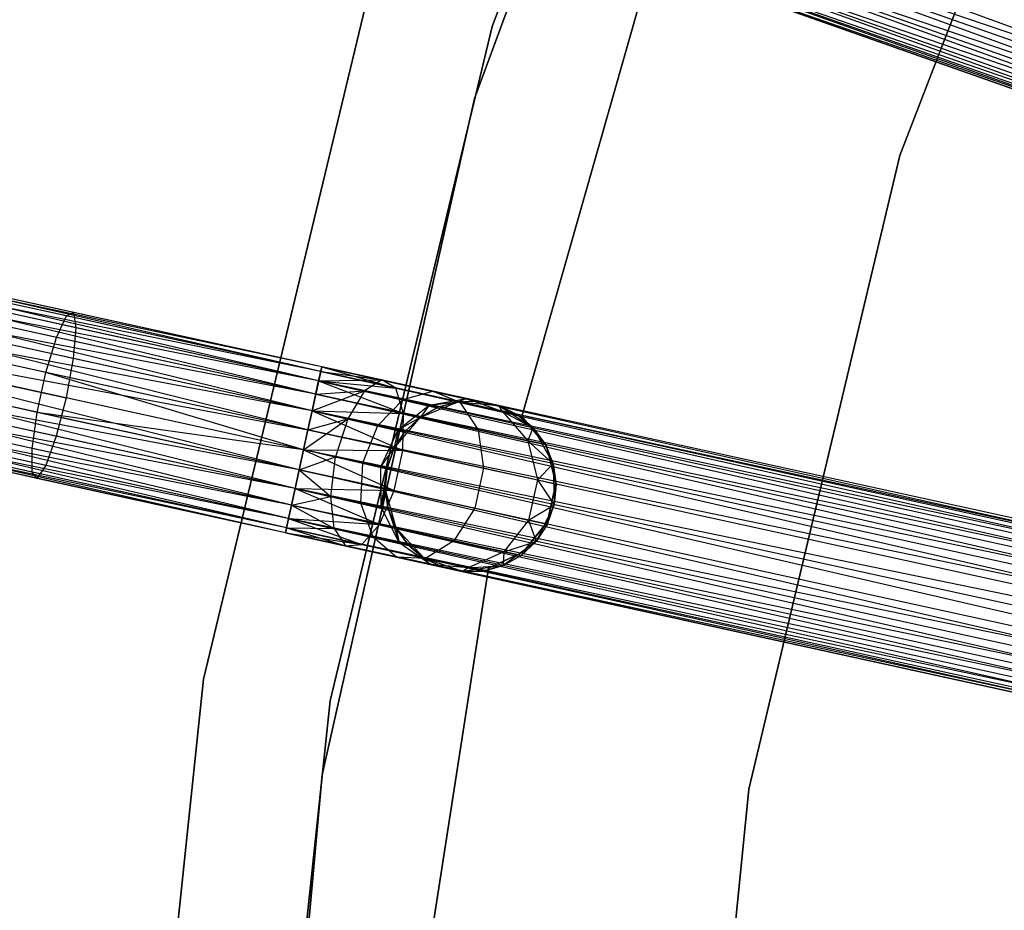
# Model space of a CAD drawing. Extents: x -91 to 92, y -91 to 92.
# Tile 85 of 256: x -65 to -53, y 8 to 19. Entities that reach past the tile are written whole.
import ezdxf

# ---------------------------------------------------------------- set-up
doc = ezdxf.new("R2010")
doc.units = 0
doc.header["$LTSCALE"] = 25.4
doc.layers.get('0').update_dxf_attribs({"linetype": 'CONTINUOUS'})

# ---------------------------------------------------------------- blocks, each defined once
blk = doc.blocks.new('NL2500012258_STL_2')
at = {"color": 0}
for p, q in [((33.254, 18.392, 26.5), (36.162, 25.963, 26.5)), ((36.162, 25.963, 17), (33.254, 18.392, 17)), ((36.162, 25.963, 17), (33.254, 18.392, 17)), ((33.254, 18.392, 26.5), (36.162, 25.963, 26.5)), ((35.85, 25.152, 19), (33.05, 17.548, 19)), ((33.05, 17.548, 20), (35.85, 25.152, 20)), ((35.85, 25.152, 19), (33.05, 17.548, 19)), ((33.05, 17.548, 20), (35.85, 25.152, 20)), ((40.757, 23.987, 20), (38.02, 16.882, 20)), ((38.02, 16.882, 22), (40.757, 23.987, 22)), ((38.02, 16.882, 22), (40.757, 23.987, 22)), ((40.757, 23.987, 20), (38.02, 16.882, 20)), ((51.17, 14.052, 178.385), (33.089, 20.662, 178.471)), ((51.17, 14.052, 178.385), (33.089, 20.662, 178.471)), ((33.014, 20.449, 176.615), (51.104, 13.865, 176.751)), ((51.245, 14.264, 176.529), (33.014, 20.449, 176.615)), ((51.245, 14.264, 176.529), (33.014, 20.449, 176.615)), ((51.17, 14.052, 176.615), (33.014, 20.449, 176.615)), ((51.17, 14.052, 176.615), (33.014, 20.449, 176.615)), ((33.014, 20.449, 176.615), (51.104, 13.865, 176.751)), ((32.948, 20.262, 178.249), (51.17, 14.052, 178.385)), ((51.051, 13.714, 178.068), (32.948, 20.262, 178.249)), ((51.051, 13.714, 178.068), (32.948, 20.262, 178.249)), ((51.104, 13.865, 178.249), (32.948, 20.262, 178.249)), ((51.104, 13.865, 178.249), (32.948, 20.262, 178.249)), ((32.948, 20.262, 178.249), (51.17, 14.052, 178.385)), ((32.895, 20.112, 176.932), (51.013, 13.608, 177.145)), ((51.104, 13.865, 176.751), (32.895, 20.112, 176.932)), ((51.104, 13.865, 176.751), (32.895, 20.112, 176.932)), ((51.051, 13.714, 176.932), (32.895, 20.112, 176.932)), ((51.051, 13.714, 176.932), (32.895, 20.112, 176.932)), ((32.895, 20.112, 176.932), (51.013, 13.608, 177.145)), ((32.839, 19.952, 177.379), (50.994, 13.554, 177.621)), ((50.994, 13.554, 177.379), (32.839, 19.952, 177.379)), ((32.839, 19.952, 177.379), (50.994, 13.554, 177.621)), ((51.013, 13.608, 177.145), (32.839, 19.952, 177.379)), ((51.013, 13.608, 177.145), (32.839, 19.952, 177.379)), ((50.994, 13.554, 177.379), (32.839, 19.952, 177.379)), ((32.858, 20.006, 177.855), (51.051, 13.714, 178.068)), ((50.994, 13.554, 177.621), (32.858, 20.006, 177.855)), ((50.994, 13.554, 177.621), (32.858, 20.006, 177.855)), ((51.013, 13.608, 177.855), (32.858, 20.006, 177.855)), ((51.013, 13.608, 177.855), (32.858, 20.006, 177.855)), ((32.858, 20.006, 177.855), (51.051, 13.714, 178.068)), ((33.6, 13.833, 22), (35.142, 19.246, 22)), ((35.142, 19.246, 20), (33.6, 13.833, 20)), ((35.142, 19.246, 20), (33.6, 13.833, 20)), ((33.6, 13.833, 22), (35.142, 19.246, 22)), ((31.821, 18.837, 26.5), (29.881, 10.761, 26.5)), ((29.881, 10.761, 17), (31.821, 18.837, 17)), ((31.821, 18.837, 26.5), (29.881, 10.761, 26.5)), ((29.881, 10.761, 17), (31.821, 18.837, 17)), ((31.359, 10.507, 26.5), (33.254, 18.392, 26.5)), ((33.254, 18.392, 17), (31.359, 10.507, 17)), ((33.254, 18.392, 17), (31.359, 10.507, 17)), ((31.359, 10.507, 26.5), (33.254, 18.392, 26.5)), ((33.254, 18.392, 26.5), (33.254, 18.392, 17)), ((33.254, 18.392, 26.5), (33.254, 18.392, 17)), ((33.05, 17.548, 19), (31.267, 9.643, 19)), ((31.267, 9.643, 20), (33.05, 17.548, 20)), ((33.05, 17.548, 19), (31.267, 9.643, 19)), ((31.267, 9.643, 20), (33.05, 17.548, 20)), ((33.05, 17.548, 19), (33.05, 17.548, 20)), ((33.05, 17.548, 19), (33.05, 17.548, 20)), ((38.02, 16.882, 20), (36.255, 9.475, 20)), ((36.255, 9.475, 22), (38.02, 16.882, 22)), ((36.255, 9.475, 22), (38.02, 16.882, 22)), ((38.02, 16.882, 20), (36.255, 9.475, 20)), ((38.02, 16.882, 22), (38.02, 16.882, 20)), ((38.02, 16.882, 22), (38.02, 16.882, 20)), ((31.263, 14.413, 27.379), (23.736, 16.002, 27.145)), ((31.25, 14.356, 27.145), (23.736, 16.002, 27.145)), ((31.263, 14.413, 27.379), (23.736, 16.002, 27.145)), ((31.25, 14.356, 27.145), (23.736, 16.002, 27.145)), ((31.226, 14.247, 26.932), (23.736, 16.002, 27.145)), ((31.226, 14.247, 26.932), (23.736, 16.002, 27.145)), ((31.25, 14.356, 27.855), (23.749, 16.058, 27.621)), ((31.263, 14.413, 27.621), (23.749, 16.058, 27.621)), ((31.25, 14.356, 27.855), (23.749, 16.058, 27.621)), ((31.263, 14.413, 27.621), (23.749, 16.058, 27.621)), ((31.263, 14.413, 27.379), (23.749, 16.058, 27.621)), ((31.263, 14.413, 27.379), (23.749, 16.058, 27.621)), ((31.192, 14.091, 28.249), (23.712, 15.893, 28.068)), ((31.226, 14.247, 28.068), (23.712, 15.893, 28.068)), ((31.192, 14.091, 28.249), (23.712, 15.893, 28.068)), ((31.226, 14.247, 28.068), (23.712, 15.893, 28.068)), ((31.25, 14.356, 27.855), (23.712, 15.893, 28.068)), ((31.25, 14.356, 27.855), (23.712, 15.893, 28.068)), ((31.226, 14.247, 26.932), (23.678, 15.736, 26.751)), ((31.192, 14.091, 26.751), (23.678, 15.736, 26.751)), ((31.226, 14.247, 26.932), (23.678, 15.736, 26.751)), ((31.192, 14.091, 26.751), (23.678, 15.736, 26.751)), ((31.15, 13.897, 26.615), (23.678, 15.736, 26.751)), ((31.15, 13.897, 26.615), (23.678, 15.736, 26.751)), ((28.359, 15.049, 177.156), (25.52, 15.67, 176.49)), ((28.359, 15.049, 177.156), (25.52, 15.67, 176.49)), ((31.101, 13.677, 28.471), (23.636, 15.543, 28.385)), ((31.15, 13.897, 28.385), (23.636, 15.543, 28.385)), ((31.101, 13.677, 28.471), (23.636, 15.543, 28.385)), ((31.15, 13.897, 28.385), (23.636, 15.543, 28.385)), ((31.192, 14.091, 28.249), (23.636, 15.543, 28.385)), ((31.192, 14.091, 28.249), (23.636, 15.543, 28.385)), ((28.277, 15.008, 177.626), (25.371, 15.644, 176.944)), ((28.277, 15.008, 177.626), (25.371, 15.644, 176.944)), ((28.388, 14.869, 176.713), (25.613, 15.476, 176.063)), ((28.388, 14.869, 176.713), (25.613, 15.476, 176.063)), ((31.15, 13.897, 26.615), (23.588, 15.322, 26.529)), ((31.15, 13.897, 26.615), (23.588, 15.322, 26.529)), ((31.101, 13.677, 26.529), (23.588, 15.322, 26.529)), ((31.101, 13.677, 26.529), (23.588, 15.322, 26.529)), ((28.161, 14.755, 178.015), (25.199, 15.403, 177.321)), ((28.161, 14.755, 178.015), (25.199, 15.403, 177.321)), ((23.536, 15.089, 28.5), (31.101, 13.677, 28.471)), ((31.05, 13.443, 26.5), (23.536, 15.089, 26.5)), ((31.05, 13.443, 26.5), (23.536, 15.089, 26.5)), ((30.999, 13.209, 28.471), (23.536, 15.089, 28.5)), ((30.999, 13.209, 28.471), (23.536, 15.089, 28.5)), ((31.05, 13.443, 28.5), (23.536, 15.089, 28.5)), ((31.05, 13.443, 28.5), (23.536, 15.089, 28.5)), ((23.536, 15.089, 28.5), (31.101, 13.677, 28.471)), ((28.358, 14.509, 176.4), (25.628, 15.106, 175.76)), ((28.358, 14.509, 176.4), (25.628, 15.106, 175.76)), ((28.038, 14.348, 178.235), (25.044, 15.003, 177.533)), ((28.038, 14.348, 178.235), (25.044, 15.003, 177.533)), ((28.161, 14.755, 178.015), (28.277, 15.008, 177.626)), ((28.161, 14.755, 178.015), (28.277, 15.008, 177.626)), ((28.277, 15.008, 177.626), (28.359, 15.049, 177.156)), ((28.277, 15.008, 177.626), (28.359, 15.049, 177.156)), ((31.25, 14.356, 177.855), (28.277, 15.008, 177.626)), ((31.25, 14.356, 177.855), (28.277, 15.008, 177.626)), ((28.359, 15.049, 177.156), (28.388, 14.869, 176.713)), ((31.263, 14.413, 177.379), (28.359, 15.049, 177.156)), ((31.263, 14.413, 177.379), (28.359, 15.049, 177.156)), ((28.359, 15.049, 177.156), (28.388, 14.869, 176.713)), ((30.999, 13.209, 26.529), (23.485, 14.855, 26.529)), ((30.999, 13.209, 26.529), (23.485, 14.855, 26.529)), ((30.951, 12.989, 26.615), (23.485, 14.855, 26.529)), ((30.951, 12.989, 26.615), (23.485, 14.855, 26.529)), ((28.388, 14.869, 176.713), (28.358, 14.509, 176.4)), ((28.388, 14.869, 176.713), (28.358, 14.509, 176.4)), ((31.226, 14.247, 176.932), (28.388, 14.869, 176.713)), ((31.226, 14.247, 176.932), (28.388, 14.869, 176.713)), ((28.038, 14.348, 178.235), (28.161, 14.755, 178.015)), ((28.038, 14.348, 178.235), (28.161, 14.755, 178.015)), ((31.192, 14.091, 178.249), (28.161, 14.755, 178.015)), ((31.192, 14.091, 178.249), (28.161, 14.755, 178.015)), ((30.908, 12.795, 28.249), (23.437, 14.635, 28.385)), ((30.951, 12.989, 28.385), (23.437, 14.635, 28.385)), ((30.908, 12.795, 28.249), (23.437, 14.635, 28.385)), ((30.951, 12.989, 28.385), (23.437, 14.635, 28.385)), ((30.999, 13.209, 28.471), (23.437, 14.635, 28.385)), ((30.999, 13.209, 28.471), (23.437, 14.635, 28.385)), ((25.562, 14.645, 175.65), (28.275, 14.051, 176.286)), ((25.562, 14.645, 175.65), (28.275, 14.051, 176.286)), ((27.936, 13.88, 178.235), (24.941, 14.536, 177.533)), ((27.936, 13.88, 178.235), (24.941, 14.536, 177.533)), ((28.358, 14.509, 176.4), (28.275, 14.051, 176.286)), ((28.358, 14.509, 176.4), (28.275, 14.051, 176.286)), ((31.15, 13.897, 176.615), (28.358, 14.509, 176.4)), ((31.15, 13.897, 176.615), (28.358, 14.509, 176.4)), ((30.951, 12.989, 26.615), (23.395, 14.441, 26.751)), ((30.908, 12.795, 26.751), (23.395, 14.441, 26.751)), ((30.951, 12.989, 26.615), (23.395, 14.441, 26.751)), ((30.908, 12.795, 26.751), (23.395, 14.441, 26.751)), ((30.874, 12.639, 26.932), (23.395, 14.441, 26.751)), ((30.874, 12.639, 26.932), (23.395, 14.441, 26.751)), ((31.226, 14.247, 176.932), (31.263, 14.413, 177.379)), ((31.226, 14.247, 176.932), (31.263, 14.413, 177.379)), ((31.263, 14.413, 177.379), (31.25, 14.356, 177.855)), ((31.263, 14.413, 177.379), (31.25, 14.356, 177.855)), ((31.25, 14.356, 27.855), (31.263, 14.413, 27.621)), ((31.263, 14.413, 27.379), (31.25, 14.356, 27.145)), ((31.263, 14.413, 27.379), (31.25, 14.356, 27.145)), ((31.25, 14.356, 27.855), (31.263, 14.413, 27.621)), ((50.067, 10.295, 177.379), (31.263, 14.413, 177.379)), ((50.067, 10.295, 177.621), (31.263, 14.413, 177.379)), ((31.263, 14.413, 177.379), (50.055, 10.238, 177.145)), ((50.067, 10.295, 177.621), (31.263, 14.413, 177.379)), ((50.067, 10.295, 177.379), (31.263, 14.413, 177.379)), ((31.263, 14.413, 177.379), (50.055, 10.238, 177.145)), ((31.263, 14.413, 27.621), (31.965, 14.259, 27.236)), ((31.263, 14.413, 27.379), (31.965, 14.259, 27.236)), ((31.263, 14.413, 27.379), (31.965, 14.259, 27.236)), ((31.263, 14.413, 27.621), (31.965, 14.259, 27.236)), ((31.263, 14.413, 27.621), (32.13, 14.164, 27.675)), ((31.263, 14.413, 27.621), (32.13, 14.164, 27.675)), ((30.85, 12.53, 27.855), (23.36, 14.285, 28.068)), ((30.874, 12.639, 28.068), (23.36, 14.285, 28.068)), ((30.85, 12.53, 27.855), (23.36, 14.285, 28.068)), ((30.874, 12.639, 28.068), (23.36, 14.285, 28.068)), ((30.908, 12.795, 28.249), (23.36, 14.285, 28.068)), ((30.908, 12.795, 28.249), (23.36, 14.285, 28.068)), ((27.936, 13.88, 178.235), (28.038, 14.348, 178.235)), ((27.936, 13.88, 178.235), (28.038, 14.348, 178.235)), ((31.05, 13.443, 178.5), (28.038, 14.348, 178.235)), ((31.05, 13.443, 178.5), (28.038, 14.348, 178.235)), ((31.101, 13.677, 178.471), (28.038, 14.348, 178.235)), ((31.101, 13.677, 178.471), (28.038, 14.348, 178.235)), ((31.25, 14.356, 177.855), (31.192, 14.091, 178.249)), ((31.25, 14.356, 177.855), (31.192, 14.091, 178.249)), ((31.226, 14.247, 28.068), (31.25, 14.356, 27.855)), ((31.25, 14.356, 27.145), (31.226, 14.247, 26.932)), ((31.25, 14.356, 27.145), (31.226, 14.247, 26.932)), ((31.226, 14.247, 28.068), (31.25, 14.356, 27.855)), ((31.25, 14.356, 177.855), (50.067, 10.295, 177.621)), ((50.031, 10.129, 178.068), (31.25, 14.356, 177.855)), ((50.031, 10.129, 178.068), (31.25, 14.356, 177.855)), ((50.055, 10.238, 177.855), (31.25, 14.356, 177.855)), ((50.055, 10.238, 177.855), (31.25, 14.356, 177.855)), ((31.25, 14.356, 177.855), (50.067, 10.295, 177.621)), ((31.25, 14.356, 27.145), (31.965, 14.259, 27.236)), ((31.25, 14.356, 27.145), (31.965, 14.259, 27.236)), ((31.25, 14.356, 27.855), (32.13, 14.164, 27.675)), ((31.25, 14.356, 27.855), (32.13, 14.164, 27.675)), ((30.874, 12.639, 26.932), (23.336, 14.175, 27.145)), ((30.85, 12.53, 27.145), (23.336, 14.175, 27.145)), ((30.874, 12.639, 26.932), (23.336, 14.175, 27.145)), ((30.85, 12.53, 27.145), (23.336, 14.175, 27.145)), ((30.838, 12.473, 27.379), (23.336, 14.175, 27.145)), ((30.838, 12.473, 27.379), (23.336, 14.175, 27.145)), ((28.159, 13.601, 176.4), (25.429, 14.198, 175.76)), ((28.159, 13.601, 176.4), (25.429, 14.198, 175.76)), ((31.15, 13.897, 176.615), (31.226, 14.247, 176.932)), ((31.15, 13.897, 176.615), (31.226, 14.247, 176.932)), ((31.192, 14.091, 28.249), (31.226, 14.247, 28.068)), ((31.226, 14.247, 26.932), (31.192, 14.091, 26.751)), ((31.226, 14.247, 26.932), (31.192, 14.091, 26.751)), ((31.192, 14.091, 28.249), (31.226, 14.247, 28.068)), ((31.226, 14.247, 26.932), (31.965, 14.259, 27.236)), ((31.226, 14.247, 26.932), (31.965, 14.259, 27.236)), ((31.226, 14.247, 176.932), (49.996, 9.973, 176.751)), ((50.055, 10.238, 177.145), (31.226, 14.247, 176.932)), ((50.055, 10.238, 177.145), (31.226, 14.247, 176.932)), ((50.031, 10.129, 176.932), (31.226, 14.247, 176.932)), ((50.031, 10.129, 176.932), (31.226, 14.247, 176.932)), ((31.226, 14.247, 176.932), (49.996, 9.973, 176.751)), ((31.226, 14.247, 26.932), (31.762, 14.13, 26.823)), ((31.226, 14.247, 26.932), (31.762, 14.13, 26.823)), ((31.226, 14.247, 28.068), (32.13, 14.164, 27.675)), ((31.226, 14.247, 28.068), (32.13, 14.164, 27.675)), ((31.226, 14.247, 28.068), (32.22, 13.866, 28.039)), ((31.226, 14.247, 28.068), (32.22, 13.866, 28.039)), ((31.965, 14.259, 27.236), (31.762, 14.13, 26.823)), ((31.965, 14.259, 27.236), (31.762, 14.13, 26.823)), ((32.13, 14.164, 27.675), (31.965, 14.259, 27.236)), ((31.965, 14.259, 27.236), (32.561, 14.128, 26.829)), ((31.965, 14.259, 27.236), (32.561, 14.128, 26.829)), ((32.13, 14.164, 27.675), (31.965, 14.259, 27.236)), ((32.22, 13.866, 28.039), (32.13, 14.164, 27.675)), ((32.13, 14.164, 27.675), (32.877, 14, 27.165)), ((32.13, 14.164, 27.675), (32.877, 14, 27.165)), ((32.22, 13.866, 28.039), (32.13, 14.164, 27.675)), ((30.838, 12.473, 27.379), (23.324, 14.119, 27.621)), ((30.838, 12.473, 27.379), (23.324, 14.119, 27.621)), ((30.838, 12.473, 27.621), (23.324, 14.119, 27.621)), ((30.838, 12.473, 27.621), (23.324, 14.119, 27.621)), ((30.85, 12.53, 27.855), (23.324, 14.119, 27.621)), ((30.85, 12.53, 27.855), (23.324, 14.119, 27.621)), ((27.878, 13.459, 178.015), (24.915, 14.108, 177.321)), ((27.878, 13.459, 178.015), (24.915, 14.108, 177.321)), ((28.275, 14.051, 176.286), (28.159, 13.601, 176.4)), ((28.275, 14.051, 176.286), (28.159, 13.601, 176.4)), ((31.05, 13.443, 176.5), (28.275, 14.051, 176.286)), ((31.05, 13.443, 176.5), (28.275, 14.051, 176.286)), ((31.192, 14.091, 178.249), (31.101, 13.677, 178.471)), ((31.192, 14.091, 178.249), (31.101, 13.677, 178.471)), ((31.15, 13.897, 26.615), (31.762, 14.13, 26.823)), ((31.15, 13.897, 26.615), (31.762, 14.13, 26.823)), ((31.15, 13.897, 28.385), (31.192, 14.091, 28.249)), ((31.192, 14.091, 26.751), (31.15, 13.897, 26.615)), ((31.192, 14.091, 26.751), (31.15, 13.897, 26.615)), ((31.15, 13.897, 28.385), (31.192, 14.091, 28.249)), ((31.192, 14.091, 26.751), (31.762, 14.13, 26.823)), ((31.192, 14.091, 26.751), (31.762, 14.13, 26.823)), ((31.192, 14.091, 178.249), (50.031, 10.129, 178.068)), ((49.954, 9.779, 178.385), (31.192, 14.091, 178.249)), ((49.954, 9.779, 178.385), (31.192, 14.091, 178.249)), ((49.996, 9.973, 178.249), (31.192, 14.091, 178.249)), ((49.996, 9.973, 178.249), (31.192, 14.091, 178.249)), ((31.192, 14.091, 178.249), (50.031, 10.129, 178.068)), ((31.192, 14.091, 28.249), (32.22, 13.866, 28.039)), ((31.192, 14.091, 28.249), (32.22, 13.866, 28.039)), ((31.762, 14.13, 26.823), (31.566, 13.806, 26.53)), ((31.762, 14.13, 26.823), (31.566, 13.806, 26.53)), ((31.762, 14.13, 26.823), (32.215, 14.03, 26.513)), ((31.762, 14.13, 26.823), (32.215, 14.03, 26.513)), ((32.215, 14.03, 26.513), (32.561, 14.128, 26.829)), ((32.215, 14.03, 26.513), (32.561, 14.128, 26.829)), ((32.519, 13.964, 26.048), (32.959, 14.041, 26.219)), ((32.519, 13.964, 26.048), (32.959, 14.041, 26.219)), ((32.561, 14.128, 26.829), (32.959, 14.041, 26.219)), ((32.561, 14.128, 26.829), (32.959, 14.041, 26.219)), ((32.561, 14.128, 26.829), (32.877, 14, 27.165)), ((32.561, 14.128, 26.829), (32.877, 14, 27.165)), ((32.959, 14.041, 26.219), (32.858, 14.004, 25.5)), ((32.959, 14.041, 26.219), (32.858, 14.004, 25.5)), ((32.959, 14.041, 26.219), (33.099, 14.011, 25.5)), ((32.959, 14.041, 26.219), (33.334, 13.959, 25.5)), ((32.959, 14.041, 26.219), (33.099, 14.011, 25.5)), ((32.959, 14.041, 26.219), (33.334, 13.959, 25.5)), ((32.959, 14.041, 26.219), (33.375, 13.891, 26.401)), ((32.959, 14.041, 26.219), (33.375, 13.891, 26.401)), ((31.92, 13.728, 26.288), (32.215, 14.03, 26.513)), ((31.92, 13.728, 26.288), (32.215, 14.03, 26.513)), ((32.156, 13.677, 25.927), (32.519, 13.964, 26.048)), ((32.156, 13.677, 25.927), (32.519, 13.964, 26.048)), ((32.215, 14.03, 26.513), (32.519, 13.964, 26.048)), ((32.215, 14.03, 26.513), (32.519, 13.964, 26.048)), ((32.415, 13.823, 20), (32.858, 14.004, 20)), ((32.415, 13.823, 20), (32.858, 14.004, 20)), ((32.519, 13.964, 26.048), (32.415, 13.823, 25.5)), ((32.519, 13.964, 26.048), (32.415, 13.823, 25.5)), ((32.625, 13.941, 25.5), (32.415, 13.823, 25.5)), ((32.415, 13.823, 20), (32.625, 13.941, 25.5)), ((32.625, 13.941, 25.5), (32.415, 13.823, 25.5)), ((32.415, 13.823, 20), (32.625, 13.941, 25.5)), ((32.519, 13.964, 26.048), (32.858, 14.004, 25.5)), ((32.519, 13.964, 26.048), (32.858, 14.004, 25.5)), ((32.519, 13.964, 26.048), (32.625, 13.941, 25.5)), ((32.519, 13.964, 26.048), (32.625, 13.941, 25.5)), ((32.858, 14.004, 25.5), (32.625, 13.941, 25.5)), ((32.625, 13.941, 25.5), (32.858, 14.004, 20)), ((32.625, 13.941, 25.5), (32.858, 14.004, 20)), ((32.858, 14.004, 25.5), (32.625, 13.941, 25.5)), ((33.099, 14.011, 25.5), (32.858, 14.004, 25.5)), ((32.858, 14.004, 20), (33.099, 14.011, 25.5)), ((33.099, 14.011, 25.5), (32.858, 14.004, 25.5)), ((32.858, 14.004, 20), (33.099, 14.011, 25.5)), ((32.858, 14.004, 20), (33.334, 13.959, 20)), ((32.858, 14.004, 20), (33.334, 13.959, 20)), ((32.858, 14.004, 25.5), (32.858, 14.004, 20)), ((32.858, 14.004, 25.5), (32.858, 14.004, 20)), ((32.877, 14, 27.165), (33.375, 13.891, 26.401)), ((32.877, 14, 27.165), (33.375, 13.891, 26.401)), ((32.877, 14, 27.165), (33.091, 13.675, 27.443)), ((32.877, 14, 27.165), (33.091, 13.675, 27.443)), ((33.099, 14.011, 25.5), (33.334, 13.959, 20)), ((33.099, 14.011, 25.5), (33.334, 13.959, 20)), ((33.334, 13.959, 20), (33.735, 13.698, 20)), ((33.334, 13.959, 25.5), (33.334, 13.959, 20)), ((33.375, 13.891, 26.401), (33.334, 13.959, 25.5)), ((33.375, 13.891, 26.401), (33.334, 13.959, 25.5)), ((33.55, 13.853, 25.5), (33.334, 13.959, 25.5)), ((33.334, 13.959, 20), (33.55, 13.853, 25.5)), ((33.334, 13.959, 20), (33.735, 13.698, 20)), ((33.334, 13.959, 25.5), (33.334, 13.959, 20)), ((33.55, 13.853, 25.5), (33.334, 13.959, 25.5)), ((33.334, 13.959, 20), (33.55, 13.853, 25.5)), ((27.877, 13.181, 177.626), (24.971, 13.817, 176.944)), ((27.877, 13.181, 177.626), (24.971, 13.817, 176.944)), ((28.036, 13.261, 176.713), (25.261, 13.868, 176.063)), ((28.036, 13.261, 176.713), (25.261, 13.868, 176.063)), ((27.878, 13.459, 178.015), (27.936, 13.88, 178.235)), ((27.878, 13.459, 178.015), (27.936, 13.88, 178.235)), ((30.999, 13.209, 178.471), (27.936, 13.88, 178.235)), ((30.999, 13.209, 178.471), (27.936, 13.88, 178.235)), ((31.05, 13.443, 178.5), (27.936, 13.88, 178.235)), ((31.05, 13.443, 178.5), (27.936, 13.88, 178.235)), ((31.05, 13.443, 176.5), (31.15, 13.897, 176.615)), ((31.05, 13.443, 176.5), (31.15, 13.897, 176.615)), ((31.101, 13.677, 28.471), (31.15, 13.897, 28.385)), ((31.15, 13.897, 26.615), (31.101, 13.677, 26.529)), ((31.15, 13.897, 26.615), (31.101, 13.677, 26.529)), ((31.101, 13.677, 28.471), (31.15, 13.897, 28.385)), ((31.15, 13.897, 176.615), (49.906, 9.559, 176.529)), ((49.996, 9.973, 176.751), (31.15, 13.897, 176.615)), ((49.996, 9.973, 176.751), (31.15, 13.897, 176.615)), ((49.954, 9.779, 176.615), (31.15, 13.897, 176.615)), ((49.954, 9.779, 176.615), (31.15, 13.897, 176.615)), ((31.15, 13.897, 176.615), (49.906, 9.559, 176.529)), ((31.15, 13.897, 26.615), (31.566, 13.806, 26.53)), ((31.15, 13.897, 26.615), (31.566, 13.806, 26.53)), ((31.15, 13.897, 28.385), (32.22, 13.866, 28.039)), ((31.15, 13.897, 28.385), (32.22, 13.866, 28.039)), ((31.15, 13.897, 28.385), (32.212, 13.434, 28.245)), ((31.15, 13.897, 28.385), (32.212, 13.434, 28.245)), ((32.107, 13.457, 20), (32.415, 13.823, 20)), ((32.107, 13.457, 20), (32.415, 13.823, 20)), ((32.156, 13.677, 25.927), (32.415, 13.823, 25.5)), ((32.156, 13.677, 25.927), (32.415, 13.823, 25.5)), ((32.212, 13.434, 28.245), (32.22, 13.866, 28.039)), ((32.212, 13.434, 28.245), (32.22, 13.866, 28.039)), ((32.22, 13.866, 28.039), (33.091, 13.675, 27.443)), ((32.22, 13.866, 28.039), (33.091, 13.675, 27.443)), ((32.415, 13.823, 25.5), (32.238, 13.659, 25.5)), ((32.238, 13.659, 25.5), (32.415, 13.823, 20)), ((32.238, 13.659, 25.5), (32.415, 13.823, 20)), ((32.415, 13.823, 25.5), (32.238, 13.659, 25.5)), ((32.415, 13.823, 25.5), (32.415, 13.823, 20)), ((32.415, 13.823, 25.5), (32.415, 13.823, 20)), ((33.375, 13.891, 26.401), (33.55, 13.853, 25.5)), ((33.375, 13.891, 26.401), (33.55, 13.853, 25.5)), ((33.375, 13.891, 26.401), (33.735, 13.698, 25.5)), ((33.375, 13.891, 26.401), (33.735, 13.698, 25.5)), ((33.375, 13.891, 26.401), (33.673, 13.548, 26.552)), ((33.375, 13.891, 26.401), (33.673, 13.548, 26.552)), ((33.735, 13.698, 25.5), (33.55, 13.853, 25.5)), ((33.55, 13.853, 25.5), (33.735, 13.698, 20)), ((33.55, 13.853, 25.5), (33.735, 13.698, 20)), ((33.735, 13.698, 25.5), (33.55, 13.853, 25.5)), ((33.89, 13.487, 22), (33.6, 13.833, 22)), ((33.6, 13.833, 22), (33.6, 13.833, 20)), ((33.6, 13.833, 20), (33.89, 13.487, 20)), ((33.6, 13.833, 22), (33.6, 13.833, 20)), ((33.6, 13.833, 20), (33.89, 13.487, 20)), ((33.89, 13.487, 22), (33.6, 13.833, 22)), ((27.934, 13.109, 177.156), (25.095, 13.731, 176.49)), ((27.934, 13.109, 177.156), (25.095, 13.731, 176.49)), ((31.05, 13.443, 26.5), (31.566, 13.806, 26.53)), ((31.05, 13.443, 26.5), (31.566, 13.806, 26.53)), ((31.101, 13.677, 26.529), (31.566, 13.806, 26.53)), ((31.101, 13.677, 26.529), (31.566, 13.806, 26.53)), ((31.566, 13.806, 26.53), (31.424, 13.361, 26.424)), ((31.566, 13.806, 26.53), (31.424, 13.361, 26.424)), ((31.566, 13.806, 26.53), (31.92, 13.728, 26.288)), ((31.566, 13.806, 26.53), (31.92, 13.728, 26.288)), ((31.741, 13.292, 26.207), (31.92, 13.728, 26.288)), ((31.741, 13.292, 26.207), (31.92, 13.728, 26.288)), ((31.92, 13.728, 26.288), (32.156, 13.677, 25.927)), ((31.92, 13.728, 26.288), (32.156, 13.677, 25.927)), ((33.673, 13.548, 26.552), (33.735, 13.698, 25.5)), ((33.673, 13.548, 26.552), (33.735, 13.698, 25.5)), ((33.735, 13.698, 20), (33.968, 13.28, 20)), ((33.877, 13.503, 25.5), (33.735, 13.698, 25.5)), ((33.735, 13.698, 20), (33.877, 13.503, 25.5)), ((33.735, 13.698, 20), (33.968, 13.28, 20)), ((33.735, 13.698, 25.5), (33.735, 13.698, 20)), ((33.735, 13.698, 25.5), (33.735, 13.698, 20)), ((33.877, 13.503, 25.5), (33.735, 13.698, 25.5)), ((33.735, 13.698, 20), (33.877, 13.503, 25.5)), ((28.159, 13.601, 176.4), (28.036, 13.261, 176.713)), ((28.159, 13.601, 176.4), (28.036, 13.261, 176.713)), ((30.951, 12.989, 176.615), (28.159, 13.601, 176.4)), ((30.951, 12.989, 176.615), (28.159, 13.601, 176.4)), ((31.101, 13.677, 178.471), (31.05, 13.443, 178.5)), ((31.101, 13.677, 178.471), (31.05, 13.443, 178.5)), ((31.101, 13.677, 26.529), (31.05, 13.443, 26.5)), ((31.05, 13.443, 28.5), (31.101, 13.677, 28.471)), ((31.101, 13.677, 26.529), (31.05, 13.443, 26.5)), ((31.05, 13.443, 28.5), (31.101, 13.677, 28.471)), ((31.101, 13.677, 178.471), (49.954, 9.779, 178.385)), ((49.906, 9.559, 178.471), (31.101, 13.677, 178.471)), ((49.906, 9.559, 178.471), (31.101, 13.677, 178.471)), ((31.101, 13.677, 178.471), (49.954, 9.779, 178.385)), ((31.101, 13.677, 28.471), (32.212, 13.434, 28.245)), ((31.101, 13.677, 28.471), (32.212, 13.434, 28.245)), ((31.953, 13.245, 25.883), (32.156, 13.677, 25.927)), ((31.953, 13.245, 25.883), (32.156, 13.677, 25.927)), ((32.156, 13.677, 25.927), (32.107, 13.457, 25.5)), ((32.156, 13.677, 25.927), (32.107, 13.457, 25.5)), ((32.238, 13.659, 25.5), (32.107, 13.457, 25.5)), ((32.107, 13.457, 20), (32.238, 13.659, 25.5)), ((32.238, 13.659, 25.5), (32.107, 13.457, 25.5)), ((32.107, 13.457, 20), (32.238, 13.659, 25.5)), ((32.156, 13.677, 25.927), (32.238, 13.659, 25.5)), ((32.156, 13.677, 25.927), (32.238, 13.659, 25.5)), ((33.091, 13.675, 27.443), (33.673, 13.548, 26.552)), ((33.091, 13.675, 27.443), (33.673, 13.548, 26.552)), ((33.091, 13.675, 27.443), (33.154, 13.227, 27.601)), ((33.091, 13.675, 27.443), (33.154, 13.227, 27.601)), ((33.673, 13.548, 26.552), (33.877, 13.503, 25.5)), ((33.673, 13.548, 26.552), (33.877, 13.503, 25.5)), ((33.673, 13.548, 26.552), (33.968, 13.28, 25.5)), ((33.673, 13.548, 26.552), (33.968, 13.28, 25.5)), ((33.673, 13.548, 26.552), (33.783, 13.09, 26.637)), ((33.673, 13.548, 26.552), (33.783, 13.09, 26.637)), ((33.968, 13.28, 25.5), (33.877, 13.503, 25.5)), ((33.877, 13.503, 25.5), (33.968, 13.28, 20)), ((33.877, 13.503, 25.5), (33.968, 13.28, 20)), ((33.968, 13.28, 25.5), (33.877, 13.503, 25.5)), ((33.998, 13.047, 22), (33.89, 13.487, 22)), ((33.89, 13.487, 22), (33.89, 13.487, 20)), ((33.89, 13.487, 20), (33.998, 13.047, 20)), ((33.89, 13.487, 22), (33.89, 13.487, 20)), ((33.89, 13.487, 20), (33.998, 13.047, 20)), ((33.998, 13.047, 22), (33.89, 13.487, 22)), ((27.877, 13.181, 177.626), (27.878, 13.459, 178.015)), ((27.877, 13.181, 177.626), (27.878, 13.459, 178.015)), ((30.908, 12.795, 178.249), (27.878, 13.459, 178.015)), ((30.908, 12.795, 178.249), (27.878, 13.459, 178.015)), ((30.951, 12.989, 176.615), (31.05, 13.443, 176.5)), ((30.951, 12.989, 176.615), (31.05, 13.443, 176.5)), ((31.05, 13.443, 178.5), (30.999, 13.209, 178.471)), ((31.05, 13.443, 178.5), (30.999, 13.209, 178.471)), ((31.05, 13.443, 26.5), (30.999, 13.209, 26.529)), ((30.999, 13.209, 28.471), (31.05, 13.443, 28.5)), ((30.999, 13.209, 28.471), (31.05, 13.443, 28.5)), ((31.05, 13.443, 26.5), (30.999, 13.209, 26.529)), ((30.999, 13.209, 26.529), (31.424, 13.361, 26.424)), ((30.999, 13.209, 26.529), (31.424, 13.361, 26.424)), ((49.906, 9.559, 176.529), (31.05, 13.443, 176.5)), ((49.855, 9.325, 178.5), (31.05, 13.443, 178.5)), ((49.855, 9.325, 178.5), (31.05, 13.443, 178.5)), ((49.855, 9.325, 176.5), (31.05, 13.443, 176.5)), ((49.906, 9.559, 176.529), (31.05, 13.443, 176.5)), ((49.855, 9.325, 176.5), (31.05, 13.443, 176.5)), ((49.803, 9.091, 176.529), (31.05, 13.443, 176.5)), ((49.803, 9.091, 176.529), (31.05, 13.443, 176.5)), ((31.424, 13.361, 26.424), (31.05, 13.443, 26.5)), ((31.05, 13.443, 28.5), (32.212, 13.434, 28.245)), ((31.05, 13.443, 28.5), (32.212, 13.434, 28.245)), ((31.05, 13.443, 28.5), (32.11, 12.966, 28.245)), ((31.05, 13.443, 28.5), (32.11, 12.966, 28.245)), ((31.424, 13.361, 26.424), (31.05, 13.443, 26.5)), ((31.367, 12.898, 26.53), (31.424, 13.361, 26.424)), ((31.367, 12.898, 26.53), (31.424, 13.361, 26.424)), ((31.741, 13.292, 26.207), (31.424, 13.361, 26.424)), ((31.741, 13.292, 26.207), (31.424, 13.361, 26.424)), ((31.953, 13.245, 25.883), (32.107, 13.457, 25.5)), ((31.953, 13.245, 25.883), (32.107, 13.457, 25.5)), ((32.027, 13.229, 20), (32.107, 13.457, 20)), ((32.107, 13.457, 25.5), (32.027, 13.229, 25.5)), ((32.107, 13.457, 25.5), (32.027, 13.229, 25.5)), ((32.027, 13.229, 20), (32.107, 13.457, 20)), ((32.107, 13.457, 25.5), (32.107, 13.457, 20)), ((32.107, 13.457, 25.5), (32.107, 13.457, 20)), ((32.11, 12.966, 28.245), (32.212, 13.434, 28.245)), ((32.11, 12.966, 28.245), (32.212, 13.434, 28.245)), ((32.212, 13.434, 28.245), (33.154, 13.227, 27.601)), ((32.212, 13.434, 28.245), (33.154, 13.227, 27.601)), ((28.036, 13.261, 176.713), (27.934, 13.109, 177.156)), ((28.036, 13.261, 176.713), (27.934, 13.109, 177.156)), ((30.874, 12.639, 176.932), (28.036, 13.261, 176.713)), ((30.874, 12.639, 176.932), (28.036, 13.261, 176.713)), ((31.721, 12.82, 26.288), (31.741, 13.292, 26.207)), ((31.721, 12.82, 26.288), (31.741, 13.292, 26.207)), ((31.953, 13.245, 25.883), (31.741, 13.292, 26.207)), ((31.953, 13.245, 25.883), (31.741, 13.292, 26.207)), ((32.027, 13.229, 25.5), (31.953, 13.245, 25.883)), ((31.957, 12.769, 25.927), (31.953, 13.245, 25.883)), ((32.027, 13.229, 25.5), (31.953, 13.245, 25.883)), ((31.957, 12.769, 25.927), (31.953, 13.245, 25.883)), ((33.783, 13.09, 26.637), (33.968, 13.28, 25.5)), ((33.783, 13.09, 26.637), (33.968, 13.28, 25.5)), ((33.968, 13.28, 20), (33.981, 12.801, 20)), ((34.004, 13.041, 25.5), (33.968, 13.28, 25.5)), ((33.968, 13.28, 20), (33.981, 12.801, 20)), ((33.968, 13.28, 20), (34.004, 13.041, 25.5)), ((33.968, 13.28, 25.5), (33.968, 13.28, 20)), ((33.968, 13.28, 25.5), (33.968, 13.28, 20)), ((34.004, 13.041, 25.5), (33.968, 13.28, 25.5)), ((33.968, 13.28, 20), (34.004, 13.041, 25.5)), ((27.934, 13.109, 177.156), (27.877, 13.181, 177.626)), ((30.85, 12.53, 177.855), (27.877, 13.181, 177.626)), ((27.934, 13.109, 177.156), (27.877, 13.181, 177.626)), ((30.85, 12.53, 177.855), (27.877, 13.181, 177.626)), ((30.999, 13.209, 178.471), (30.908, 12.795, 178.249)), ((30.999, 13.209, 178.471), (30.908, 12.795, 178.249)), ((30.999, 13.209, 26.529), (30.951, 12.989, 26.615)), ((30.951, 12.989, 28.385), (30.999, 13.209, 28.471)), ((30.951, 12.989, 28.385), (30.999, 13.209, 28.471)), ((30.999, 13.209, 26.529), (30.951, 12.989, 26.615)), ((49.755, 8.871, 178.385), (30.999, 13.209, 178.471)), ((49.755, 8.871, 178.385), (30.999, 13.209, 178.471)), ((49.803, 9.091, 178.471), (30.999, 13.209, 178.471)), ((49.803, 9.091, 178.471), (30.999, 13.209, 178.471)), ((30.999, 13.209, 28.471), (32.11, 12.966, 28.245)), ((30.999, 13.209, 28.471), (32.11, 12.966, 28.245)), ((30.999, 13.209, 26.529), (31.367, 12.898, 26.53)), ((30.999, 13.209, 26.529), (31.367, 12.898, 26.53)), ((31.957, 12.769, 25.927), (32.027, 13.229, 25.5)), ((31.957, 12.769, 25.927), (32.027, 13.229, 25.5)), ((32.004, 12.989, 20), (32.027, 13.229, 20)), ((32.027, 13.229, 25.5), (32.004, 12.989, 25.5)), ((32.027, 13.229, 25.5), (32.004, 12.989, 25.5)), ((32.004, 12.989, 20), (32.027, 13.229, 20)), ((32.027, 13.229, 25.5), (32.027, 13.229, 20)), ((32.027, 13.229, 25.5), (32.027, 13.229, 20)), ((33.154, 13.227, 27.601), (33.051, 12.76, 27.601)), ((33.154, 13.227, 27.601), (33.051, 12.76, 27.601)), ((33.154, 13.227, 27.601), (33.783, 13.09, 26.637)), ((33.154, 13.227, 27.601), (33.783, 13.09, 26.637)), ((30.838, 12.473, 177.379), (27.934, 13.109, 177.156)), ((30.838, 12.473, 177.379), (27.934, 13.109, 177.156)), ((33.783, 13.09, 26.637), (33.68, 12.622, 26.637)), ((33.783, 13.09, 26.637), (33.68, 12.622, 26.637)), ((33.783, 13.09, 26.637), (34.004, 13.041, 25.5)), ((33.783, 13.09, 26.637), (34.004, 13.041, 25.5)), ((33.783, 13.09, 26.637), (33.981, 12.801, 25.5)), ((33.783, 13.09, 26.637), (33.981, 12.801, 25.5)), ((33.901, 12.606, 22), (33.998, 13.047, 22)), ((33.998, 13.047, 20), (33.901, 12.606, 20)), ((33.998, 13.047, 20), (33.901, 12.606, 20)), ((33.901, 12.606, 22), (33.998, 13.047, 22)), ((33.981, 12.801, 25.5), (34.004, 13.041, 25.5)), ((34.004, 13.041, 25.5), (33.981, 12.801, 20)), ((33.981, 12.801, 25.5), (34.004, 13.041, 25.5)), ((34.004, 13.041, 25.5), (33.981, 12.801, 20)), ((33.998, 13.047, 22), (33.998, 13.047, 20)), ((33.998, 13.047, 22), (33.998, 13.047, 20)), ((30.874, 12.639, 176.932), (30.951, 12.989, 176.615)), ((30.874, 12.639, 176.932), (30.951, 12.989, 176.615)), ((30.951, 12.989, 26.615), (30.908, 12.795, 26.751)), ((30.908, 12.795, 28.249), (30.951, 12.989, 28.385)), ((30.908, 12.795, 28.249), (30.951, 12.989, 28.385)), ((30.951, 12.989, 26.615), (30.908, 12.795, 26.751)), ((30.908, 12.795, 26.751), (31.367, 12.898, 26.53)), ((30.908, 12.795, 26.751), (31.367, 12.898, 26.53)), ((30.951, 12.989, 176.615), (49.713, 8.677, 176.751)), ((49.803, 9.091, 176.529), (30.951, 12.989, 176.615)), ((49.803, 9.091, 176.529), (30.951, 12.989, 176.615)), ((49.755, 8.871, 176.615), (30.951, 12.989, 176.615)), ((49.755, 8.871, 176.615), (30.951, 12.989, 176.615)), ((30.951, 12.989, 176.615), (49.713, 8.677, 176.751)), ((30.951, 12.989, 28.385), (32.11, 12.966, 28.245)), ((30.951, 12.989, 28.385), (32.11, 12.966, 28.245)), ((30.951, 12.989, 28.385), (31.936, 12.57, 28.039)), ((30.951, 12.989, 28.385), (31.936, 12.57, 28.039)), ((30.951, 12.989, 26.615), (31.367, 12.898, 26.53)), ((30.951, 12.989, 26.615), (31.367, 12.898, 26.53)), ((31.409, 12.522, 26.823), (31.367, 12.898, 26.53)), ((31.367, 12.898, 26.53), (31.721, 12.82, 26.288)), ((31.409, 12.522, 26.823), (31.367, 12.898, 26.53)), ((31.367, 12.898, 26.53), (31.721, 12.82, 26.288)), ((31.936, 12.57, 28.039), (32.11, 12.966, 28.245)), ((31.936, 12.57, 28.039), (32.11, 12.966, 28.245)), ((32.004, 12.989, 25.5), (31.957, 12.769, 25.927)), ((32.004, 12.989, 25.5), (31.957, 12.769, 25.927)), ((32.131, 12.528, 20), (32.004, 12.989, 20)), ((32.004, 12.989, 25.5), (32.04, 12.751, 25.5)), ((32.04, 12.751, 25.5), (32.004, 12.989, 20)), ((32.131, 12.528, 20), (32.004, 12.989, 20)), ((32.04, 12.751, 25.5), (32.004, 12.989, 20)), ((32.004, 12.989, 25.5), (32.04, 12.751, 25.5)), ((32.004, 12.989, 25.5), (32.004, 12.989, 20)), ((32.004, 12.989, 25.5), (32.004, 12.989, 20)), ((32.11, 12.966, 28.245), (33.051, 12.76, 27.601)), ((32.11, 12.966, 28.245), (33.051, 12.76, 27.601)), ((30.908, 12.795, 178.249), (30.85, 12.53, 177.855)), ((30.908, 12.795, 178.249), (30.85, 12.53, 177.855)), ((30.908, 12.795, 26.751), (30.874, 12.639, 26.932)), ((30.874, 12.639, 28.068), (30.908, 12.795, 28.249)), ((30.874, 12.639, 28.068), (30.908, 12.795, 28.249)), ((30.908, 12.795, 26.751), (30.874, 12.639, 26.932)), ((30.908, 12.795, 178.249), (49.755, 8.871, 178.385)), ((49.679, 8.521, 178.068), (30.908, 12.795, 178.249)), ((49.679, 8.521, 178.068), (30.908, 12.795, 178.249)), ((49.713, 8.677, 178.249), (30.908, 12.795, 178.249)), ((49.713, 8.677, 178.249), (30.908, 12.795, 178.249)), ((30.908, 12.795, 178.249), (49.755, 8.871, 178.385)), ((30.908, 12.795, 28.249), (31.936, 12.57, 28.039)), ((30.908, 12.795, 28.249), (31.936, 12.57, 28.039)), ((30.908, 12.795, 26.751), (31.409, 12.522, 26.823)), ((30.908, 12.795, 26.751), (31.409, 12.522, 26.823)), ((31.863, 12.423, 26.513), (31.721, 12.82, 26.288)), ((31.721, 12.82, 26.288), (31.957, 12.769, 25.927)), ((31.863, 12.423, 26.513), (31.721, 12.82, 26.288)), ((31.721, 12.82, 26.288), (31.957, 12.769, 25.927)), ((33.68, 12.622, 26.637), (33.981, 12.801, 25.5)), ((33.68, 12.622, 26.637), (33.981, 12.801, 25.5)), ((33.981, 12.801, 20), (33.769, 12.372, 20)), ((33.981, 12.801, 20), (33.769, 12.372, 20)), ((33.901, 12.574, 25.5), (33.981, 12.801, 25.5)), ((33.901, 12.574, 25.5), (33.981, 12.801, 25.5)), ((33.901, 12.574, 25.5), (33.981, 12.801, 20)), ((33.901, 12.574, 25.5), (33.981, 12.801, 20)), ((33.981, 12.801, 25.5), (33.981, 12.801, 20)), ((33.981, 12.801, 25.5), (33.981, 12.801, 20)), ((31.957, 12.769, 25.927), (32.166, 12.356, 26.048)), ((32.04, 12.751, 25.5), (31.957, 12.769, 25.927)), ((32.04, 12.751, 25.5), (31.957, 12.769, 25.927)), ((31.957, 12.769, 25.927), (32.166, 12.356, 26.048)), ((32.04, 12.751, 25.5), (32.166, 12.356, 26.048)), ((32.04, 12.751, 25.5), (32.166, 12.356, 26.048)), ((32.04, 12.751, 25.5), (32.131, 12.528, 25.5)), ((32.131, 12.528, 20), (32.04, 12.751, 25.5)), ((32.04, 12.751, 25.5), (32.131, 12.528, 25.5)), ((32.131, 12.528, 20), (32.04, 12.751, 25.5)), ((33.051, 12.76, 27.601), (32.807, 12.38, 27.443)), ((33.051, 12.76, 27.601), (32.807, 12.38, 27.443)), ((33.051, 12.76, 27.601), (33.68, 12.622, 26.637)), ((33.051, 12.76, 27.601), (33.68, 12.622, 26.637)), ((30.838, 12.473, 177.379), (30.874, 12.639, 176.932)), ((30.838, 12.473, 177.379), (30.874, 12.639, 176.932)), ((30.874, 12.639, 26.932), (30.85, 12.53, 27.145)), ((30.85, 12.53, 27.855), (30.874, 12.639, 28.068)), ((30.85, 12.53, 27.855), (30.874, 12.639, 28.068)), ((30.874, 12.639, 26.932), (30.85, 12.53, 27.145)), ((30.874, 12.639, 176.932), (49.655, 8.411, 177.145)), ((49.713, 8.677, 176.751), (30.874, 12.639, 176.932)), ((49.713, 8.677, 176.751), (30.874, 12.639, 176.932)), ((49.679, 8.521, 176.932), (30.874, 12.639, 176.932)), ((49.679, 8.521, 176.932), (30.874, 12.639, 176.932)), ((30.874, 12.639, 176.932), (49.655, 8.411, 177.145)), ((30.874, 12.639, 28.068), (31.936, 12.57, 28.039)), ((30.874, 12.639, 28.068), (31.936, 12.57, 28.039)), ((30.874, 12.639, 28.068), (31.73, 12.337, 27.675)), ((30.874, 12.639, 28.068), (31.73, 12.337, 27.675)), ((30.874, 12.639, 26.932), (31.409, 12.522, 26.823)), ((30.874, 12.639, 26.932), (31.409, 12.522, 26.823)), ((31.73, 12.337, 27.675), (31.936, 12.57, 28.039)), ((31.73, 12.337, 27.675), (31.936, 12.57, 28.039)), ((31.936, 12.57, 28.039), (32.807, 12.38, 27.443)), ((31.936, 12.57, 28.039), (32.807, 12.38, 27.443)), ((33.68, 12.622, 26.637), (33.389, 12.252, 26.552)), ((33.68, 12.622, 26.637), (33.389, 12.252, 26.552)), ((33.619, 12.252, 22), (33.901, 12.606, 22)), ((33.901, 12.606, 20), (33.619, 12.252, 20)), ((33.901, 12.606, 20), (33.619, 12.252, 20)), ((33.619, 12.252, 22), (33.901, 12.606, 22)), ((33.68, 12.622, 26.637), (33.901, 12.574, 25.5)), ((33.68, 12.622, 26.637), (33.901, 12.574, 25.5)), ((33.68, 12.622, 26.637), (33.769, 12.372, 25.5)), ((33.68, 12.622, 26.637), (33.769, 12.372, 25.5)), ((33.769, 12.372, 25.5), (33.901, 12.574, 25.5)), ((33.901, 12.574, 25.5), (33.769, 12.372, 20)), ((33.901, 12.574, 25.5), (33.769, 12.372, 20)), ((33.769, 12.372, 25.5), (33.901, 12.574, 25.5)), ((33.901, 12.606, 22), (33.901, 12.606, 20)), ((33.901, 12.606, 22), (33.901, 12.606, 20)), ((30.85, 12.53, 177.855), (30.838, 12.473, 177.379)), ((30.85, 12.53, 177.855), (30.838, 12.473, 177.379)), ((30.85, 12.53, 27.145), (30.838, 12.473, 27.379)), ((30.838, 12.473, 27.621), (30.85, 12.53, 27.855)), ((30.838, 12.473, 27.621), (30.85, 12.53, 27.855)), ((30.85, 12.53, 27.145), (30.838, 12.473, 27.379)), ((30.838, 12.473, 177.379), (49.642, 8.355, 177.621)), ((49.642, 8.355, 177.379), (30.838, 12.473, 177.379)), ((30.838, 12.473, 177.379), (49.642, 8.355, 177.621)), ((49.655, 8.411, 177.145), (30.838, 12.473, 177.379)), ((49.655, 8.411, 177.145), (30.838, 12.473, 177.379)), ((49.642, 8.355, 177.379), (30.838, 12.473, 177.379)), ((30.838, 12.473, 27.379), (31.54, 12.319, 27.236)), ((30.838, 12.473, 27.621), (31.54, 12.319, 27.236)), ((30.838, 12.473, 27.621), (31.73, 12.337, 27.675)), ((30.838, 12.473, 27.621), (31.73, 12.337, 27.675)), ((30.838, 12.473, 27.621), (31.54, 12.319, 27.236)), ((30.838, 12.473, 27.379), (31.54, 12.319, 27.236)), ((30.85, 12.53, 177.855), (49.679, 8.521, 178.068)), ((49.642, 8.355, 177.621), (30.85, 12.53, 177.855)), ((49.642, 8.355, 177.621), (30.85, 12.53, 177.855)), ((49.655, 8.411, 177.855), (30.85, 12.53, 177.855)), ((49.655, 8.411, 177.855), (30.85, 12.53, 177.855)), ((30.85, 12.53, 177.855), (49.679, 8.521, 178.068)), ((30.85, 12.53, 27.855), (31.73, 12.337, 27.675)), ((30.85, 12.53, 27.855), (31.73, 12.337, 27.675)), ((30.85, 12.53, 27.145), (31.54, 12.319, 27.236)), ((30.85, 12.53, 27.145), (31.54, 12.319, 27.236)), ((30.85, 12.53, 27.145), (31.409, 12.522, 26.823)), ((30.85, 12.53, 27.145), (31.409, 12.522, 26.823)), ((31.409, 12.522, 26.823), (31.54, 12.319, 27.236)), ((31.409, 12.522, 26.823), (31.54, 12.319, 27.236)), ((31.409, 12.522, 26.823), (31.863, 12.423, 26.513)), ((31.409, 12.522, 26.823), (31.863, 12.423, 26.513)), ((32.458, 12.178, 20), (32.131, 12.528, 20)), ((32.131, 12.528, 25.5), (32.166, 12.356, 26.048)), ((32.131, 12.528, 25.5), (32.166, 12.356, 26.048)), ((32.131, 12.528, 25.5), (32.273, 12.333, 25.5)), ((32.273, 12.333, 25.5), (32.131, 12.528, 20)), ((32.458, 12.178, 20), (32.131, 12.528, 20)), ((32.273, 12.333, 25.5), (32.131, 12.528, 20)), ((32.131, 12.528, 25.5), (32.273, 12.333, 25.5)), ((32.131, 12.528, 25.5), (32.131, 12.528, 20)), ((32.131, 12.528, 25.5), (32.131, 12.528, 20)), ((31.54, 12.319, 27.236), (31.73, 12.337, 27.675)), ((31.54, 12.319, 27.236), (31.73, 12.337, 27.675)), ((31.54, 12.319, 27.236), (32.136, 12.189, 26.829)), ((31.54, 12.319, 27.236), (32.136, 12.189, 26.829)), ((31.73, 12.337, 27.675), (32.477, 12.174, 27.165)), ((31.73, 12.337, 27.675), (32.477, 12.174, 27.165)), ((32.136, 12.189, 26.829), (31.863, 12.423, 26.513)), ((31.863, 12.423, 26.513), (32.166, 12.356, 26.048)), ((31.863, 12.423, 26.513), (32.166, 12.356, 26.048)), ((32.136, 12.189, 26.829), (31.863, 12.423, 26.513)), ((32.166, 12.356, 26.048), (32.273, 12.333, 25.5)), ((32.534, 12.102, 26.219), (32.166, 12.356, 26.048)), ((32.534, 12.102, 26.219), (32.166, 12.356, 26.048)), ((32.166, 12.356, 26.048), (32.273, 12.333, 25.5)), ((32.273, 12.333, 25.5), (32.534, 12.102, 26.219)), ((32.273, 12.333, 25.5), (32.534, 12.102, 26.219)), ((32.273, 12.333, 25.5), (32.458, 12.178, 25.5)), ((32.458, 12.178, 20), (32.273, 12.333, 25.5)), ((32.273, 12.333, 25.5), (32.458, 12.178, 25.5)), ((32.458, 12.178, 20), (32.273, 12.333, 25.5)), ((32.807, 12.38, 27.443), (32.477, 12.174, 27.165)), ((32.807, 12.38, 27.443), (32.477, 12.174, 27.165)), ((32.807, 12.38, 27.443), (33.389, 12.252, 26.552)), ((32.807, 12.38, 27.443), (33.389, 12.252, 26.552)), ((33.769, 12.372, 20), (33.383, 12.09, 20)), ((33.769, 12.372, 20), (33.383, 12.09, 20)), ((33.389, 12.252, 26.552), (33.769, 12.372, 25.5)), ((33.389, 12.252, 26.552), (33.769, 12.372, 25.5)), ((33.593, 12.207, 25.5), (33.769, 12.372, 25.5)), ((33.769, 12.372, 20), (33.593, 12.207, 25.5)), ((33.593, 12.207, 25.5), (33.769, 12.372, 25.5)), ((33.769, 12.372, 20), (33.593, 12.207, 25.5)), ((33.769, 12.372, 25.5), (33.769, 12.372, 20)), ((33.769, 12.372, 25.5), (33.769, 12.372, 20)), ((33.389, 12.252, 26.552), (32.975, 12.064, 26.401)), ((33.389, 12.252, 26.552), (32.975, 12.064, 26.401)), ((33.21, 12.058, 22), (33.619, 12.252, 22)), ((33.619, 12.252, 20), (33.21, 12.058, 20)), ((33.619, 12.252, 20), (33.21, 12.058, 20)), ((33.21, 12.058, 22), (33.619, 12.252, 22)), ((33.389, 12.252, 26.552), (33.383, 12.09, 25.5)), ((33.389, 12.252, 26.552), (33.383, 12.09, 25.5)), ((33.383, 12.09, 25.5), (33.593, 12.207, 25.5)), ((33.593, 12.207, 25.5), (33.383, 12.09, 20)), ((33.593, 12.207, 25.5), (33.383, 12.09, 20)), ((33.383, 12.09, 25.5), (33.593, 12.207, 25.5)), ((33.389, 12.252, 26.552), (33.593, 12.207, 25.5)), ((33.389, 12.252, 26.552), (33.593, 12.207, 25.5)), ((33.619, 12.252, 22), (33.619, 12.252, 20)), ((33.619, 12.252, 22), (33.619, 12.252, 20)), ((32.477, 12.174, 27.165), (32.136, 12.189, 26.829)), ((32.136, 12.189, 26.829), (32.534, 12.102, 26.219)), ((32.136, 12.189, 26.829), (32.534, 12.102, 26.219)), ((32.477, 12.174, 27.165), (32.136, 12.189, 26.829)), ((32.909, 12.02, 20), (32.458, 12.178, 20)), ((32.458, 12.178, 25.5), (32.534, 12.102, 26.219)), ((32.458, 12.178, 25.5), (32.534, 12.102, 26.219)), ((32.458, 12.178, 25.5), (32.674, 12.071, 25.5)), ((32.674, 12.071, 25.5), (32.458, 12.178, 20)), ((32.909, 12.02, 20), (32.458, 12.178, 20)), ((32.674, 12.071, 25.5), (32.458, 12.178, 20)), ((32.458, 12.178, 25.5), (32.674, 12.071, 25.5)), ((32.458, 12.178, 25.5), (32.458, 12.178, 20)), ((32.458, 12.178, 25.5), (32.458, 12.178, 20)), ((32.477, 12.174, 27.165), (32.975, 12.064, 26.401)), ((32.477, 12.174, 27.165), (32.975, 12.064, 26.401)), ((32.975, 12.064, 26.401), (32.534, 12.102, 26.219)), ((32.534, 12.102, 26.219), (32.909, 12.02, 25.5)), ((32.534, 12.102, 26.219), (32.674, 12.071, 25.5)), ((32.534, 12.102, 26.219), (32.909, 12.02, 25.5)), ((32.534, 12.102, 26.219), (32.674, 12.071, 25.5)), ((32.975, 12.064, 26.401), (32.534, 12.102, 26.219)), ((33.383, 12.09, 20), (32.909, 12.02, 20)), ((33.383, 12.09, 20), (32.909, 12.02, 20)), ((32.975, 12.064, 26.401), (33.383, 12.09, 25.5)), ((32.975, 12.064, 26.401), (33.383, 12.09, 25.5)), ((33.15, 12.026, 25.5), (33.383, 12.09, 25.5)), ((33.383, 12.09, 20), (33.15, 12.026, 25.5)), ((33.15, 12.026, 25.5), (33.383, 12.09, 25.5)), ((33.383, 12.09, 20), (33.15, 12.026, 25.5)), ((33.383, 12.09, 25.5), (33.383, 12.09, 20)), ((33.383, 12.09, 25.5), (33.383, 12.09, 20)), ((32.346, 6.497, 22), (33.21, 12.058, 22)), ((33.21, 12.058, 20), (32.346, 6.497, 20)), ((33.21, 12.058, 20), (32.346, 6.497, 20)), ((32.346, 6.497, 22), (33.21, 12.058, 22)), ((32.909, 12.02, 20), (32.674, 12.071, 25.5)), ((32.909, 12.02, 20), (32.674, 12.071, 25.5)), ((32.975, 12.064, 26.401), (32.909, 12.02, 25.5)), ((32.975, 12.064, 26.401), (32.909, 12.02, 25.5)), ((32.909, 12.02, 25.5), (33.15, 12.026, 25.5)), ((33.15, 12.026, 25.5), (32.909, 12.02, 20)), ((33.15, 12.026, 25.5), (32.909, 12.02, 20)), ((32.909, 12.02, 25.5), (33.15, 12.026, 25.5)), ((32.909, 12.02, 25.5), (32.909, 12.02, 20)), ((32.909, 12.02, 25.5), (32.909, 12.02, 20)), ((32.975, 12.064, 26.401), (33.15, 12.026, 25.5)), ((32.975, 12.064, 26.401), (33.15, 12.026, 25.5)), ((33.21, 12.058, 22), (33.21, 12.058, 20)), ((33.21, 12.058, 22), (33.21, 12.058, 20)), ((29.881, 10.761, 26.5), (29.011, 2.5, 26.5)), ((29.011, 2.5, 17), (29.881, 10.761, 17)), ((29.881, 10.761, 26.5), (29.011, 2.5, 26.5)), ((29.011, 2.5, 17), (29.881, 10.761, 17)), ((29.881, 10.761, 26.5), (29.881, 10.761, 17)), ((29.881, 10.761, 26.5), (29.881, 10.761, 17)), ((30.509, 2.441, 26.5), (31.359, 10.507, 26.5)), ((31.359, 10.507, 17), (30.509, 2.441, 17)), ((31.359, 10.507, 17), (30.509, 2.441, 17)), ((30.509, 2.441, 26.5), (31.359, 10.507, 26.5)), ((31.359, 10.507, 17), (31.359, 10.507, 26.5)), ((31.359, 10.507, 17), (31.359, 10.507, 26.5)), ((31.267, 9.643, 19), (30.531, 1.573, 19)), ((30.531, 1.573, 20), (31.267, 9.643, 20)), ((31.267, 9.643, 19), (30.531, 1.573, 19)), ((30.531, 1.573, 20), (31.267, 9.643, 20)), ((31.267, 9.643, 19), (31.267, 9.643, 20)), ((31.267, 9.643, 19), (31.267, 9.643, 20)), ((36.255, 9.475, 20), (35.493, 1.899, 20)), ((35.493, 1.899, 22), (36.255, 9.475, 22)), ((35.493, 1.899, 22), (36.255, 9.475, 22)), ((36.255, 9.475, 20), (35.493, 1.899, 20)), ((36.255, 9.475, 22), (36.255, 9.475, 20)), ((36.255, 9.475, 22), (36.255, 9.475, 20))]:
    blk.add_line(p, q, dxfattribs=at)

msp = doc.modelspace()

# ---------------------------------------------------------------- block references
at = {"color": 0}
msp.add_blockref('NL2500012258_STL_2', (-92.243, 0.428, -1717), dxfattribs=at)

doc.saveas('drawing.dxf')
